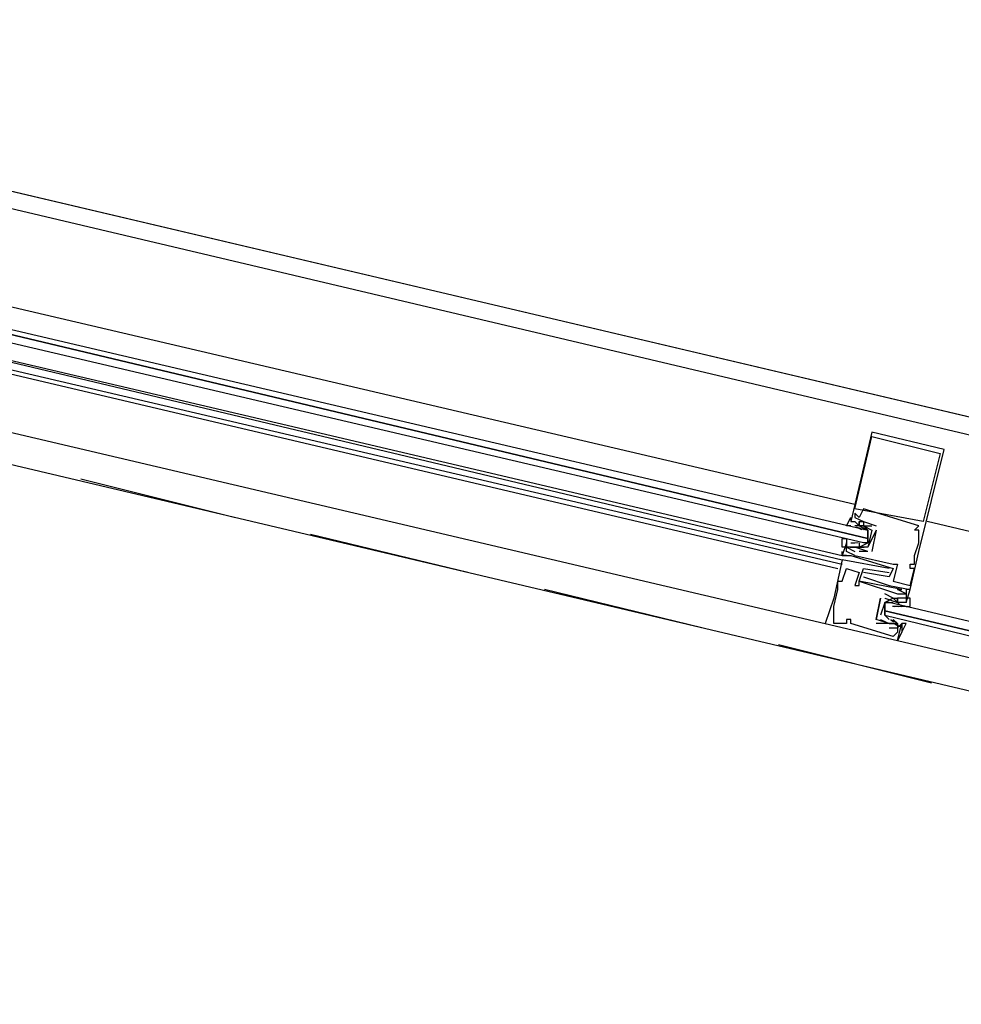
# Model space of a CAD drawing. Header units: feet. Extents: x -79 to 198, y -22 to 181.
# Tile 239 of 256: x 125.78 to 128.73, y 125.7 to 128.79. Entities that reach past the tile are written whole.
import ezdxf

# ---------------------------------------------------------------- set-up
doc = ezdxf.new("R2010")
doc.units = ezdxf.units.FT
doc.layers.add('A-LINEA', color=7, linetype='CONTINUOUS')

msp = doc.modelspace()

# ---------------------------------------------------------------- linework, layer by layer
at = {"layer": 'A-LINEA'}
for p, q in [((124.16, 128.6311), (133.8267, 126.3511)), ((132.6667, 126.5644), (124.4933, 128.4978)), ((128.4, 127.2711), (124.8133, 128.1111)), ((124.7733, 127.9511), (128.36, 127.0978)), ((124.7867, 127.9511), (128.36, 127.1111)), ((124.7733, 127.9244), (128.36, 127.0844)), ((124.7733, 127.9111), (128.3467, 127.0711)), ((132.4933, 125.8044), (124.3067, 127.7378)), ((124.7333, 127.7378), (128.3067, 126.8978)), ((128.4533, 127.4978), (128.4533, 127.4978)), ((128.4533, 127.4844), (128.4533, 127.4844)), ((128.68, 127.4444), (128.68, 127.4444)), ((128.6667, 127.4311), (128.6667, 127.4311)), ((126.4533, 127.2311), (125.9733, 127.3511)), ((128.4, 127.2578), (128.4, 127.2578)), ((128.4267, 127.2578), (128.4267, 127.2578)), ((128.4, 127.2444), (128.4, 127.2444)), ((128.4, 127.2311), (128.4, 127.2311)), ((128.4133, 127.2311), (128.4133, 127.2311)), ((128.3867, 127.2178), (128.3867, 127.2178)), ((128.4, 127.2044), (128.4, 127.2044)), ((128.4133, 127.2044), (128.4, 127.2044)), ((128.4041, 127.2014), (128.4203, 127.193)), ((128.4111, 127.1996), (128.4213, 127.1934)), ((128.4133, 127.2178), (128.4133, 127.2178)), ((128.4133, 127.2178), (128.4133, 127.2178)), ((128.4133, 127.2044), (128.4133, 127.2044)), ((128.4133, 127.2044), (128.4133, 127.2044)), ((128.4162, 127.2025), (128.4342, 127.1928)), ((128.4244, 127.1996), (128.4346, 127.1934)), ((128.4267, 127.2178), (128.4267, 127.2178)), ((128.4267, 127.2178), (128.4267, 127.2178)), ((128.4267, 127.2044), (128.4533, 127.2044)), ((128.4267, 127.2044), (128.4267, 127.2044)), ((128.4267, 127.1911), (128.4267, 127.1911)), ((128.4667, 127.1911), (128.44, 127.1378)), ((128.44, 127.1911), (128.44, 127.1911)), ((128.4533, 127.1911), (128.44, 127.1378)), ((128.4533, 127.2044), (128.4533, 127.2044)), ((128.4533, 127.1911), (128.4533, 127.1911)), ((128.4667, 127.1911), (128.4533, 127.1244)), ((128.4533, 127.1911), (128.4533, 127.1911)), ((128.4667, 127.2044), (128.4667, 127.2044)), ((128.4667, 127.1911), (128.4667, 127.1911)), ((128.4667, 127.1911), (128.4667, 127.1911)), ((128.5867, 127.1911), (128.5867, 127.1911)), ((128.6, 127.2044), (128.6, 127.2044)), ((128.6, 127.1911), (128.6, 127.1911)), ((128.6133, 127.2178), (128.6133, 127.2178)), ((127.1867, 127.0578), (126.6933, 127.1778)), ((128.44, 127.1644), (128.44, 127.1778)), ((128.6, 127.1778), (128.6, 127.1778)), ((128.6, 127.1644), (128.6, 127.1644)), ((128.3733, 127.1511), (128.3733, 127.1511)), ((128.3733, 127.1378), (128.3733, 127.1378)), ((128.4018, 127.137), (128.3835, 127.1367)), ((128.3867, 127.1511), (128.3867, 127.1511)), ((128.3867, 127.1511), (128.4, 127.1511)), ((128.3867, 127.1378), (128.3867, 127.1378)), ((128.4098, 127.151), (128.3979, 127.1499)), ((128.4, 127.1511), (128.4, 127.1511)), ((128.4, 127.1378), (128.4, 127.1378)), ((128.4, 127.1378), (128.4, 127.1378)), ((128.4289, 127.1369), (128.4085, 127.1363)), ((128.4231, 127.1376), (128.4113, 127.1366)), ((128.4133, 127.1511), (128.4133, 127.1511)), ((128.44, 127.1511), (128.44, 127.1511)), ((128.44, 127.1378), (128.44, 127.1378)), ((128.44, 127.1378), (128.44, 127.1378)), ((128.6, 127.1511), (128.6, 127.1511)), ((128.36, 127.1111), (128.36, 127.1111)), ((128.36, 127.1111), (128.36, 127.1111)), ((128.36, 127.1111), (128.36, 127.1111)), ((128.36, 127.1111), (128.36, 127.1111)), ((128.36, 127.1111), (128.36, 127.1111)), ((128.3733, 127.1244), (128.3733, 127.1244)), ((128.3733, 127.1111), (128.3733, 127.1111)), ((128.3733, 127.1111), (128.3733, 127.1111)), ((128.3867, 127.1111), (128.3867, 127.1111)), ((128.3867, 127.1111), (128.3867, 127.1111)), ((128.4, 127.1244), (128.4, 127.1244)), ((128.4, 127.1111), (128.4, 127.1111)), ((128.44, 127.1244), (128.4133, 127.1244)), ((128.4133, 127.1244), (128.4133, 127.1244)), ((128.44, 127.1244), (128.44, 127.1244)), ((128.44, 127.1244), (128.44, 127.1244)), ((128.4533, 127.1244), (128.4533, 127.1244)), ((128.5867, 127.1111), (128.5867, 127.1111)), ((128.6, 127.1244), (128.6, 127.1244)), ((128.36, 127.0978), (128.36, 127.0978)), ((128.3733, 127.0711), (128.3733, 127.0711)), ((128.4267, 127.0711), (128.4267, 127.0711)), ((128.5067, 127.0711), (128.5067, 127.0711)), ((128.52, 127.0844), (128.52, 127.0844)), ((128.52, 127.0711), (128.52, 127.0711)), ((128.5333, 127.0844), (128.5333, 127.0844)), ((128.5733, 127.0844), (128.5733, 127.0844)), ((128.5733, 127.0711), (128.5733, 127.0711)), ((128.5867, 127.0978), (128.5867, 127.0978)), ((128.5867, 127.0844), (128.5867, 127.0844)), ((128.5867, 127.0711), (128.5867, 127.0711)), ((128.4133, 127.0578), (128.4133, 127.0578)), ((128.4267, 127.0578), (128.4267, 127.0578)), ((128.4267, 127.0444), (128.4267, 127.0444)), ((128.5067, 127.0578), (128.5067, 127.0578)), ((128.5067, 127.0444), (128.5067, 127.0444)), ((128.3467, 127.0311), (128.3467, 127.0311)), ((128.36, 127.0311), (128.36, 127.0311)), ((128.4, 127.0178), (128.4, 127.0178)), ((128.4133, 127.0311), (128.4133, 127.0311)), ((128.4133, 127.0311), (128.4133, 127.0311)), ((128.4133, 127.0178), (128.4133, 127.0178)), ((128.5067, 127.0178), (128.5067, 127.0178)), ((128.52, 127.0311), (128.52, 127.0311)), ((128.5733, 127.0178), (128.5733, 127.0178)), ((127.92, 126.8844), (127.4267, 127.0044)), ((128.3333, 126.9778), (128.3333, 126.9778)), ((128.3467, 127.0044), (128.3467, 127.0044)), ((128.4667, 126.9111), (128.48, 126.9778)), ((128.48, 126.9778), (128.4667, 126.9111)), ((128.48, 126.9778), (128.48, 126.9778)), ((128.48, 126.9778), (128.48, 126.9778)), ((128.4933, 126.9911), (128.4933, 126.9911)), ((128.4933, 126.9778), (128.4933, 126.9778)), ((128.4933, 126.9778), (128.4933, 126.9778)), ((128.52, 126.9778), (128.52, 126.9778)), ((128.52, 126.9778), (128.52, 126.9778)), ((128.5333, 127.0044), (128.5333, 127.0044)), ((128.5333, 127.0044), (128.5333, 127.0044)), ((128.5333, 126.9911), (128.5333, 126.9911)), ((128.5333, 126.9778), (128.5333, 126.9778)), ((128.5333, 126.9778), (128.5333, 126.9778)), ((128.5467, 127.0044), (128.5467, 127.0044)), ((128.56, 127.0044), (128.56, 127.0044)), ((128.56, 126.9911), (128.56, 126.9911)), ((128.56, 126.9911), (128.56, 126.9911)), ((128.56, 126.9778), (128.56, 126.9778)), ((128.5733, 127.0044), (128.5733, 127.0044)), ((128.5733, 127.0044), (128.5733, 127.0044)), ((128.3333, 126.9511), (128.3333, 126.9511)), ((128.4933, 126.9378), (128.4933, 126.9511)), ((128.5067, 126.9644), (128.5067, 126.9644)), ((128.5177, 126.952), (128.5381, 126.9525)), ((128.5235, 126.9513), (128.5354, 126.9523)), ((128.5333, 126.9644), (128.5333, 126.9644)), ((128.5333, 126.9644), (128.5333, 126.9644)), ((128.5333, 126.9644), (128.5467, 126.9511)), ((128.5333, 126.9511), (128.5333, 126.9511)), ((128.5369, 126.9513), (128.5487, 126.9523)), ((128.5449, 126.9519), (128.5632, 126.9522)), ((128.5467, 126.9644), (128.5467, 126.9644)), ((128.56, 126.9644), (128.56, 126.9644)), ((128.3333, 126.9244), (128.3333, 126.9244)), ((128.4933, 126.9244), (128.4933, 126.9244)), ((128.3067, 126.8978), (128.3067, 126.8978)), ((128.3333, 126.8978), (128.3333, 126.8978)), ((128.3733, 126.9111), (128.3733, 126.9111)), ((128.3733, 126.8978), (128.3733, 126.8978)), ((128.3867, 126.9111), (128.3867, 126.9111)), ((128.3867, 126.8978), (128.3867, 126.8978)), ((128.4667, 126.9111), (128.4667, 126.9111)), ((128.4667, 126.9111), (128.4667, 126.9111)), ((128.4667, 126.8978), (128.4667, 126.8978)), ((128.48, 126.9111), (128.48, 126.9111)), ((128.48, 126.9111), (128.48, 126.9111)), ((128.5067, 126.9111), (128.5067, 126.9111)), ((128.5067, 126.8978), (128.5067, 126.8978)), ((128.5067, 126.8978), (128.5067, 126.8978)), ((128.5067, 126.8844), (128.5067, 126.8844)), ((128.5222, 126.9026), (128.5121, 126.9089)), ((128.5305, 126.8998), (128.5126, 126.9094)), ((128.52, 126.9111), (128.52, 126.9111)), ((128.5333, 126.8978), (128.52, 126.9111)), ((128.52, 126.8978), (128.52, 126.8978)), ((128.5356, 126.8893), (128.5254, 126.8955)), ((128.5426, 126.8875), (128.5263, 126.8959)), ((128.5333, 126.8978), (128.5333, 126.8978)), ((128.5333, 126.8844), (128.5333, 126.8844)), ((128.5467, 126.8978), (128.5467, 126.8978)), ((128.52, 126.8578), (128.52, 126.8578)), ((128.5333, 126.8711), (128.5333, 126.8711)), ((128.64, 126.7111), (128.16, 126.8311)), ((128.5333, 126.8444), (128.5333, 126.8444))]:
    msp.add_line(p, q, dxfattribs=at)
for points in [[(124.3067, 145.1111), (120.72, 129.9644), (124.28, 129.1244), (124.16, 128.6311), (133.8267, 126.3511), (130.9867, 114.3778), (130.3867, 111.8711), (130.04, 110.4178), (135.96, 109.0178)], [(124.8, 128.0444), (128.44, 127.1911), (128.44, 127.1778), (128.44, 127.1644), (124.8, 128.0311), (128.44, 127.1644), (128.44, 127.1511), (128.4267, 127.1511), (124.7867, 128.0044)], [(128.4267, 127.0444), (128.5067, 127.0178), (128.5733, 127.0044), (128.6, 127.1244), (128.68, 127.4444), (128.4533, 127.4978), (128.3867, 127.2178)], [(128.4533, 127.4844), (128.6667, 127.4311), (128.6133, 127.2178), (128.4, 127.2578), (128.4533, 127.4844)], [(128.4, 127.1111), (128.52, 127.0844), (128.5333, 127.0844), (128.52, 127.0311), (128.5733, 127.0178), (128.5867, 127.0711), (128.5733, 127.0711), (128.5733, 127.0844), (128.5867, 127.0844), (128.5867, 127.0978), (128.5867, 127.1111), (128.6, 127.1511), (128.6, 127.1644), (128.6, 127.1778), (128.6, 127.1911), (128.5867, 127.1911), (128.6, 127.2044), (128.4267, 127.2578), (128.4133, 127.2311), (128.4, 127.2444), (128.4, 127.2311), (128.4267, 127.2178), (128.4267, 127.2178), (128.4667, 127.2044)], [(128.3867, 127.2044), (128.3733, 127.2044), (128.3867, 127.2311), (128.3867, 127.2178), (128.4, 127.2178), (128.4133, 127.2044), (128.4133, 127.2178), (128.4133, 127.2044), (128.4267, 127.2044), (128.4533, 127.1911)], [(128.4133, 127.2044), (128.4133, 127.2178), (128.4133, 127.2044)], [(128.4133, 127.2178), (128.4267, 127.2178), (128.4267, 127.2044)], [(128.4133, 127.1511), (128.4133, 127.1378), (128.44, 127.1511), (128.44, 127.1911), (128.4267, 127.2044), (128.4133, 127.2044)], [(132.6, 126.2711), (130.8267, 126.6978), (128.6267, 127.2178)], [(128.44, 127.1378), (128.4133, 127.1378), (128.4, 127.1378), (128.3867, 127.1378), (128.3733, 127.1378), (128.3733, 127.1511), (128.3733, 127.1378), (128.36, 127.1378), (128.36, 127.1644), (128.3733, 127.1644), (128.3733, 127.1511)], [(128.3733, 127.1511), (128.36, 127.1111), (128.3733, 127.1111), (128.36, 127.1111), (128.3733, 127.1111), (128.3867, 127.1111), (128.52, 127.0711), (128.5067, 127.0444), (128.4267, 127.0578)], [(128.4, 127.1111), (128.3733, 127.1244), (128.3733, 127.1378), (128.4, 127.1244)], [(128.44, 127.1244), (128.4, 127.1378), (128.3867, 127.1378)], [(128.36, 127.1111), (128.36, 127.1244), (128.36, 127.1244)], [(128.36, 127.1111), (128.36, 127.1244), (128.36, 127.1244)], [(128.36, 127.1111), (128.36, 127.1244), (128.36, 127.1244)], [(128.5067, 127.0711), (128.36, 127.0978), (128.3333, 126.9778), (128.3067, 126.8978)], [(128.3733, 126.8978), (128.3333, 126.8978), (128.3333, 126.9244), (128.3333, 126.9511), (128.3467, 127.0044), (128.3467, 127.0311), (128.36, 127.0311), (128.3733, 127.0711), (128.4133, 127.0578), (128.4, 127.0178), (128.4133, 127.0178), (128.4133, 127.0311), (128.5333, 126.9911)], [(128.56, 126.9644), (128.5733, 127.0044), (128.56, 127.0044), (128.56, 126.9911), (128.5333, 127.0044), (128.5467, 127.0044), (128.4133, 127.0311), (128.4267, 127.0711), (128.5067, 127.0578), (128.5067, 127.0578)], [(128.56, 126.9511), (128.5733, 126.9511), (128.5733, 126.9778), (128.56, 126.9778), (128.56, 126.9644), (128.5467, 126.9644), (128.5333, 126.9644), (128.5333, 126.9778), (128.5333, 126.9644), (128.52, 126.9778), (128.4933, 126.9644), (128.48, 126.9244)], [(128.52, 126.9778), (128.52, 126.9778), (128.4933, 126.9911)], [(128.4933, 126.9778), (128.5333, 126.9644), (128.52, 126.9778), (128.5333, 126.9778), (128.5333, 126.9644)], [(128.5333, 126.9911), (128.56, 126.9911), (128.56, 126.9778), (128.5333, 126.9778)], [(128.5067, 126.9111), (128.4933, 126.9244), (128.4933, 126.9644), (128.52, 126.9644)], [(130.76, 126.4311), (128.5067, 126.9644), (128.4933, 126.9644), (128.4933, 126.9511), (128.4933, 126.9378), (130.76, 126.4044), (128.4933, 126.9378), (128.4933, 126.9244), (130.7467, 126.3778)], [(128.3067, 126.8978), (128.5333, 126.8444), (128.5467, 126.8978)], [(128.5067, 126.8844), (128.5333, 126.8844), (128.5333, 126.8711), (128.52, 126.8578), (128.3867, 126.8978), (128.3867, 126.9111), (128.3733, 126.9111), (128.3733, 126.8978)], [(128.52, 126.8978), (128.5067, 126.8978), (128.4667, 126.9111)], [(128.5067, 126.8978), (128.5067, 126.8978), (128.4667, 126.8978)], [(128.48, 126.9111), (128.5067, 126.8978), (128.52, 126.8978), (128.5333, 126.8978), (128.5333, 126.8844), (128.5467, 126.8978), (128.5467, 126.8844), (128.5467, 126.8711), (128.56, 126.8978), (128.5467, 126.8978)], [(128.5467, 126.8711), (128.5467, 126.8711), (128.5333, 126.8444), (130.7333, 126.3244)], [(128.5467, 126.8711), (128.5467, 126.8711), (128.5333, 126.8444)], [(128.5467, 126.8711), (128.5467, 126.8711), (128.5333, 126.8444)]]:
    msp.add_lwpolyline(points, dxfattribs=at)

doc.saveas('drawing.dxf')
